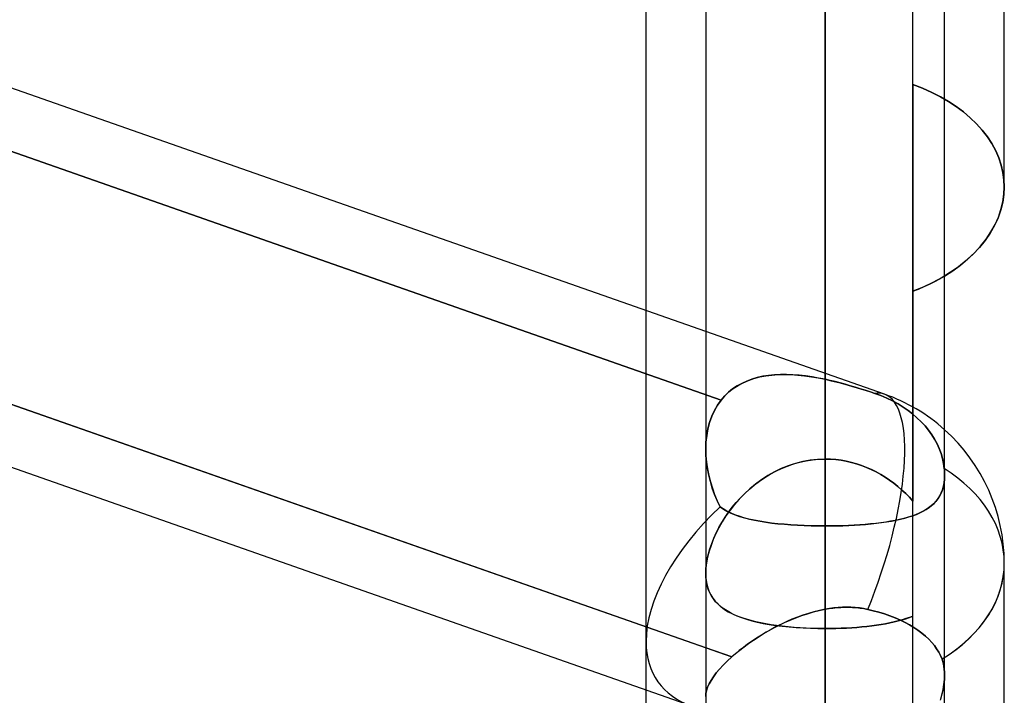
# Model space of a CAD drawing. Header units: millimetres. Extents: x -130 to 54, y -185 to 185.
# Tile 54 of 78: x -28.93 to -23.69, y 31.58 to 35.18. Entities that reach past the tile are written whole.
import ezdxf

# ---------------------------------------------------------------- set-up
doc = ezdxf.new("R2010")
doc.units = ezdxf.units.MM
doc.layers.add('MAIN-1', color=7, linetype='Continuous')
doc.layers.add('MAIN-2', color=7, linetype='Continuous')

msp = doc.modelspace()

# ---------------------------------------------------------------- linework, layer by layer
at = {"layer": 'MAIN-1'}
for p, q in [((-24.6475, 96.649), (-24.6475, 0)), ((-25.2825, 96.053), (-25.2825, 0)), ((-24.0125, 0), (-24.0125, 96.053)), ((-25.2825, 33.5162), (-36.8125, 37.5608)), ((-23.695, 34.2863), (-23.695, 36.3251)), ((-25.2825, 31.8333), (-36.8125, 35.8779)), ((-25.6, 33.6276), (-25.6, 35.6499)), ((-25.357, 31.5235), (-36.8125, 35.542)), ((-24.6475, 35.1758), (-24.6475, 32.4817)), ((-23.7028, 34.2064), (-23.697, 34.2466)), ((-23.697, 34.2466), (-23.695, 34.2863)), ((-23.7127, 34.1659), (-23.7028, 34.2064)), ((-23.7265, 34.1254), (-23.7127, 34.1659)), ((-23.7661, 34.046), (-23.7443, 34.0853)), ((-23.7443, 34.0853), (-23.7265, 34.1254)), ((-23.7919, 34.0076), (-23.7661, 34.046)), ((-23.8214, 33.9705), (-23.7919, 34.0076)), ((-23.8901, 33.9011), (-23.8542, 33.935)), ((-23.8542, 33.935), (-23.8214, 33.9705)), ((-23.9285, 33.8692), (-23.8901, 33.9011)), ((-24.0125, 33.8118), (-23.9692, 33.8396)), ((-23.9692, 33.8396), (-23.9285, 33.8692)), ((-23.695, 30.2452), (-23.695, 32.284)), ((-25.6, 26.195), (-25.6, 31.6087))]:
    msp.add_line(p, q, dxfattribs=at)
msp.add_arc((-24.6475, 32.284), 0.9525, 359.9999, 48.1898, dxfattribs=at)
msp.add_ellipse((-24.6475, 32.284), major_axis=(0.9525, 0), ratio=0.707107, start_param=-0.84107, end_param=0, dxfattribs=at)
at = {"layer": 'MAIN-2'}
for p, q in [((-24.6475, 0), (-24.6475, 96.649)), ((-24.6475, 0), (-24.6475, 95.8098)), ((-24.1812, 34.8314), (-24.1812, 45.72)), ((-24.6475, 32.8374), (-24.6475, 42.799)), ((-24.1812, 32.002), (-24.1812, 41.7329)), ((-24.6475, 41.529), (-24.6475, 31.9357)), ((-36.866, 37.2437), (-25.2008, 33.1516)), ((-25.2008, 33.1516), (-36.866, 37.2437)), ((-24.6475, 36.4423), (-24.6475, 32.8374)), ((-24.6475, 32.8374), (-24.6475, 36.4423)), ((-24.6475, 33.262), (-24.6475, 36.1838)), ((-24.6475, 36.1838), (-24.6475, 33.262)), ((-36.8358, 35.8861), (-25.1445, 31.7849)), ((-25.2825, 35.6622), (-25.2825, 32.891)), ((-24.6475, 35.1758), (-24.6475, 32.4817)), ((-24.6475, 32.4817), (-24.6475, 35.1758)), ((-24.6475, 31.5805), (-24.6475, 35.1758)), ((-24.6475, 35.1758), (-24.6475, 31.5805)), ((-24.1299, 34.8111), (-24.1812, 34.8314)), ((-24.1812, 34.8314), (-24.1812, 32.614)), ((-24.1812, 34.8314), (-24.1299, 34.8111)), ((-24.0808, 34.789), (-24.1299, 34.8111)), ((-24.1299, 34.8111), (-24.0808, 34.789)), ((-24.0344, 34.7652), (-24.0808, 34.789)), ((-24.0808, 34.789), (-24.0344, 34.7652)), ((-23.9911, 34.74), (-24.0344, 34.7652)), ((-24.0344, 34.7652), (-23.9911, 34.74)), ((-23.9508, 34.7135), (-23.9911, 34.74)), ((-23.9911, 34.74), (-23.9508, 34.7135)), ((-23.9125, 34.6848), (-23.9508, 34.7135)), ((-23.9508, 34.7135), (-23.9125, 34.6848)), ((-23.8764, 34.6542), (-23.9125, 34.6848)), ((-23.9125, 34.6848), (-23.8764, 34.6542)), ((-23.8429, 34.6219), (-23.8764, 34.6542)), ((-23.8764, 34.6542), (-23.8429, 34.6219)), ((-23.8123, 34.5879), (-23.8429, 34.6219)), ((-23.8429, 34.6219), (-23.8123, 34.5879)), ((-23.7848, 34.5526), (-23.8123, 34.5879)), ((-23.8123, 34.5879), (-23.7848, 34.5526)), ((-23.7609, 34.5161), (-23.7848, 34.5526)), ((-23.7848, 34.5526), (-23.7609, 34.5161)), ((-23.7407, 34.4785), (-23.7609, 34.5161)), ((-23.7609, 34.5161), (-23.7407, 34.4785)), ((-23.7242, 34.4403), (-23.7407, 34.4785)), ((-23.7407, 34.4785), (-23.7242, 34.4403)), ((-23.7114, 34.4017), (-23.7242, 34.4403)), ((-23.7242, 34.4403), (-23.7114, 34.4017)), ((-23.7023, 34.363), (-23.7114, 34.4017)), ((-23.7114, 34.4017), (-23.7023, 34.363)), ((-23.6968, 34.3244), (-23.7023, 34.363)), ((-23.7023, 34.363), (-23.6968, 34.3244)), ((-23.695, 34.2863), (-23.6968, 34.3244)), ((-23.6968, 34.3244), (-23.695, 34.2863)), ((-23.697, 34.2457), (-23.7032, 34.2045)), ((-23.695, 34.2863), (-23.697, 34.2457)), ((-23.7032, 34.2045), (-23.7135, 34.1631)), ((-23.7135, 34.1631), (-23.7279, 34.1217)), ((-23.7279, 34.1217), (-23.7466, 34.0808)), ((-23.7694, 34.0406), (-23.7964, 34.0016)), ((-23.7466, 34.0808), (-23.7694, 34.0406)), ((-23.7964, 34.0016), (-23.8272, 33.9639)), ((-23.8614, 33.9278), (-23.8986, 33.8936)), ((-23.8272, 33.9639), (-23.8614, 33.9278)), ((-23.8986, 33.8936), (-23.9386, 33.8615)), ((-23.9808, 33.8318), (-24.0261, 33.8038)), ((-23.9386, 33.8615), (-23.9808, 33.8318)), ((-24.0748, 33.7775), (-24.1267, 33.7529)), ((-24.1216, 33.7552), (-24.0929, 33.7685)), ((-24.0929, 33.7685), (-24.0651, 33.7824)), ((-24.0261, 33.8038), (-24.0748, 33.7775)), ((-24.0651, 33.7824), (-24.0383, 33.7969)), ((-24.0383, 33.7969), (-24.0125, 33.8118)), ((-24.1267, 33.7529), (-24.1812, 33.7304)), ((-24.1812, 33.7304), (-24.1511, 33.7425)), ((-24.1812, 30.8639), (-24.1812, 33.7304)), ((-24.1511, 33.7425), (-24.1216, 33.7552)), ((-25.6, 31.8663), (-25.6, 33.6276)), ((-24.3322, 33.1828), (-25.2825, 33.5162)), ((-25.0647, 33.2527), (-25.091, 33.2406)), ((-25.0838, 33.2442), (-25.0556, 33.2564)), ((-25.037, 33.263), (-25.0647, 33.2527)), ((-25.0556, 33.2564), (-25.0261, 33.2665)), ((-25.0083, 33.2714), (-25.037, 33.263)), ((-25.0261, 33.2665), (-24.9954, 33.2746)), ((-24.9787, 33.278), (-25.0083, 33.2714)), ((-24.9954, 33.2746), (-24.9637, 33.2807)), ((-24.9482, 33.2829), (-24.9787, 33.278)), ((-24.9637, 33.2807), (-24.9311, 33.2849)), ((-24.9169, 33.2861), (-24.9482, 33.2829)), ((-24.9311, 33.2849), (-24.8976, 33.2873)), ((-24.8849, 33.2877), (-24.9169, 33.2861)), ((-24.8976, 33.2873), (-24.8633, 33.288)), ((-24.8524, 33.2879), (-24.8849, 33.2877)), ((-24.8633, 33.288), (-24.8284, 33.2871)), ((-24.8192, 33.2866), (-24.8524, 33.2879)), ((-24.8284, 33.2871), (-24.793, 33.2846)), ((-24.7856, 33.284), (-24.8192, 33.2866)), ((-24.793, 33.2846), (-24.7571, 33.2808)), ((-24.7515, 33.2801), (-24.7856, 33.284)), ((-24.7571, 33.2808), (-24.7208, 33.2757)), ((-24.7171, 33.2751), (-24.7515, 33.2801)), ((-24.7208, 33.2757), (-24.6843, 33.2694)), ((-24.6824, 33.269), (-24.7171, 33.2751)), ((-24.6843, 33.2694), (-24.6475, 33.262)), ((-24.6475, 33.262), (-24.6824, 33.269)), ((-24.6207, 33.256), (-24.6475, 33.262)), ((-24.6475, 33.262), (-24.6232, 33.2566)), ((-24.6232, 33.2566), (-24.5989, 33.2508)), ((-24.5939, 33.2496), (-24.6207, 33.256)), ((-24.5989, 33.2508), (-24.5746, 33.2447)), ((-24.5671, 33.2427), (-24.5939, 33.2496)), ((-25.1615, 33.1929), (-25.182, 33.1732)), ((-25.181, 33.1742), (-25.1594, 33.1948)), ((-25.1395, 33.2107), (-25.1615, 33.1929)), ((-25.1594, 33.1948), (-25.1359, 33.2133)), ((-25.1159, 33.2266), (-25.1395, 33.2107)), ((-25.1359, 33.2133), (-25.1107, 33.2298)), ((-25.091, 33.2406), (-25.1159, 33.2266)), ((-25.1107, 33.2298), (-25.0838, 33.2442)), ((-24.5746, 33.2447), (-24.5503, 33.2383)), ((-24.5404, 33.2356), (-24.5671, 33.2427)), ((-24.5503, 33.2383), (-24.526, 33.2315)), ((-24.5138, 33.228), (-24.5404, 33.2356)), ((-24.526, 33.2315), (-24.5018, 33.2245)), ((-24.4873, 33.2202), (-24.5138, 33.228)), ((-24.5018, 33.2245), (-24.4777, 33.2173)), ((-24.461, 33.2122), (-24.4873, 33.2202)), ((-24.4777, 33.2173), (-24.4537, 33.2099)), ((-24.4349, 33.2039), (-24.461, 33.2122)), ((-24.4537, 33.2099), (-24.43, 33.2023)), ((-24.4091, 33.1954), (-24.4349, 33.2039)), ((-24.43, 33.2023), (-24.4066, 33.1946)), ((-24.3836, 33.1868), (-24.4091, 33.1954)), ((-24.4066, 33.1946), (-24.3836, 33.1868)), ((-25.22, 33.1247), (-25.2008, 33.1516)), ((-25.2008, 33.1516), (-25.22, 33.1248)), ((-25.2008, 33.1516), (-25.181, 33.1742)), ((-25.182, 33.1732), (-25.2008, 33.1516)), ((-24.3519, 33.1751), (-24.3836, 33.1868)), ((-24.3836, 33.1868), (-24.3519, 33.1751)), ((-24.3203, 33.1618), (-24.3519, 33.1751)), ((-24.3519, 33.1751), (-24.3203, 33.1617)), ((-24.2895, 33.1469), (-24.3203, 33.1618)), ((-24.3203, 33.1617), (-24.2895, 33.1469)), ((-24.26, 33.1308), (-24.2895, 33.1469)), ((-24.2895, 33.1469), (-24.26, 33.1308)), ((-25.2509, 33.0651), (-25.2368, 33.0958)), ((-25.2367, 33.0961), (-25.2508, 33.0654)), ((-25.2368, 33.0958), (-25.22, 33.1247)), ((-25.22, 33.1248), (-25.2367, 33.0961)), ((-24.2322, 33.1137), (-24.26, 33.1308)), ((-24.26, 33.1308), (-24.2322, 33.1137)), ((-24.2065, 33.0961), (-24.2322, 33.1137)), ((-24.2322, 33.1137), (-24.2065, 33.0961)), ((-24.1827, 33.0779), (-24.2065, 33.0961)), ((-24.2065, 33.0961), (-24.1827, 33.0779)), ((-25.2624, 33.0328), (-25.2509, 33.0651)), ((-25.2508, 33.0654), (-25.2623, 33.0329)), ((-24.1594, 33.0579), (-24.1827, 33.0779)), ((-24.1827, 33.0779), (-24.1594, 33.0579)), ((-24.1371, 33.0366), (-24.1594, 33.0579)), ((-24.1594, 33.0579), (-24.1371, 33.0366)), ((-24.1162, 33.014), (-24.1371, 33.0366)), ((-24.1371, 33.0366), (-24.1162, 33.014)), ((-25.2713, 32.9988), (-25.2776, 32.9637)), ((-25.2775, 32.9639), (-25.2712, 32.999)), ((-25.2623, 33.0329), (-25.2713, 32.9988)), ((-25.2712, 32.999), (-25.2624, 33.0328)), ((-24.0972, 32.9906), (-24.1162, 33.014)), ((-24.1162, 33.014), (-24.0972, 32.9906)), ((-24.0802, 32.9669), (-24.0972, 32.9906)), ((-24.0972, 32.9906), (-24.0802, 32.9669)), ((-25.2813, 32.9277), (-25.2775, 32.9639)), ((-25.2776, 32.9637), (-25.2813, 32.9276)), ((-24.0655, 32.9431), (-24.0802, 32.9669)), ((-24.0802, 32.9669), (-24.0655, 32.9431)), ((-24.0527, 32.9194), (-24.0655, 32.9431)), ((-24.0655, 32.9431), (-24.0527, 32.9194)), ((-25.2825, 32.8908), (-25.2813, 32.9277)), ((-25.2813, 32.9276), (-25.2825, 32.8907)), ((-25.2815, 32.8565), (-25.2825, 32.8908)), ((-25.2825, 32.8907), (-25.2814, 32.856)), ((-24.0414, 32.8943), (-24.0527, 32.9194)), ((-24.0527, 32.9194), (-24.0414, 32.8943)), ((-24.0316, 32.8681), (-24.0414, 32.8943)), ((-24.0414, 32.8943), (-24.0316, 32.8681)), ((-25.2785, 32.8219), (-25.2815, 32.8565)), ((-25.2814, 32.856), (-25.2783, 32.821)), ((-24.7827, 32.8208), (-24.7493, 32.828)), ((-24.7274, 32.8316), (-24.7667, 32.8246)), ((-24.7493, 32.828), (-24.7156, 32.8332)), ((-24.6876, 32.8359), (-24.7274, 32.8316)), ((-24.7156, 32.8332), (-24.6817, 32.8363)), ((-24.6475, 32.8374), (-24.6876, 32.8359)), ((-24.6817, 32.8363), (-24.6475, 32.8374)), ((-24.6193, 32.8367), (-24.6475, 32.8374)), ((-24.6475, 32.8374), (-24.6192, 32.8367)), ((-24.5911, 32.8345), (-24.6193, 32.8367)), ((-24.6192, 32.8367), (-24.5911, 32.8345)), ((-24.5632, 32.831), (-24.5911, 32.8345)), ((-24.5911, 32.8345), (-24.5632, 32.831)), ((-24.5354, 32.826), (-24.5632, 32.831)), ((-24.5632, 32.831), (-24.5356, 32.8261)), ((-24.5356, 32.8261), (-24.5082, 32.8198)), ((-24.5078, 32.8197), (-24.5354, 32.826)), ((-24.0237, 32.8412), (-24.0316, 32.8681)), ((-24.0316, 32.8681), (-24.0237, 32.8412)), ((-24.018, 32.8141), (-24.0237, 32.8412)), ((-24.0237, 32.8412), (-24.018, 32.8141)), ((-25.2735, 32.7871), (-25.2785, 32.8219)), ((-25.2783, 32.821), (-25.2733, 32.7859)), ((-25.2666, 32.7523), (-25.2735, 32.7871)), ((-25.2733, 32.7859), (-25.2663, 32.751)), ((-24.8807, 32.7872), (-24.9167, 32.7698)), ((-24.9102, 32.7732), (-24.8794, 32.7878)), ((-24.8434, 32.8023), (-24.8807, 32.7872)), ((-24.8794, 32.7878), (-24.8478, 32.8006)), ((-24.8478, 32.8006), (-24.8156, 32.8117)), ((-24.8054, 32.8147), (-24.8434, 32.8023)), ((-24.8156, 32.8117), (-24.7827, 32.8208)), ((-24.7667, 32.8246), (-24.8054, 32.8147)), ((-24.5082, 32.8198), (-24.4811, 32.8122)), ((-24.4807, 32.8121), (-24.5078, 32.8197)), ((-24.4811, 32.8122), (-24.4544, 32.8033)), ((-24.454, 32.8032), (-24.4807, 32.8121)), ((-24.4544, 32.8033), (-24.428, 32.7931)), ((-24.4277, 32.793), (-24.454, 32.8032)), ((-24.428, 32.7931), (-24.4022, 32.7817)), ((-24.402, 32.7816), (-24.4277, 32.793)), ((-24.4022, 32.7817), (-24.377, 32.7692)), ((-24.3768, 32.769), (-24.402, 32.7816)), ((-24.0143, 32.7872), (-24.018, 32.8141)), ((-24.018, 32.8141), (-24.0143, 32.7872)), ((-24.0137, 32.7812), (-24.0143, 32.7872)), ((-24.0143, 32.7872), (-24.0137, 32.7812)), ((-24.0133, 32.7752), (-24.0137, 32.7812)), ((-24.0137, 32.7812), (-24.0133, 32.7752)), ((-24.0129, 32.7694), (-24.0133, 32.7752)), ((-24.0133, 32.7752), (-24.0129, 32.7694)), ((-25.2579, 32.7176), (-25.2666, 32.7523)), ((-25.2663, 32.751), (-25.2576, 32.7164)), ((-24.9851, 32.7286), (-25.0172, 32.705)), ((-24.9969, 32.7202), (-24.969, 32.7393)), ((-24.9516, 32.7502), (-24.9851, 32.7286)), ((-24.969, 32.7393), (-24.9401, 32.757)), ((-24.9167, 32.7698), (-24.9516, 32.7502)), ((-24.9401, 32.757), (-24.9102, 32.7732)), ((-24.377, 32.7692), (-24.3524, 32.7555)), ((-24.3522, 32.7554), (-24.3768, 32.769)), ((-24.3524, 32.7555), (-24.3284, 32.7409)), ((-24.3283, 32.7408), (-24.3522, 32.7554)), ((-24.3284, 32.7409), (-24.3051, 32.7252)), ((-24.305, 32.7251), (-24.3283, 32.7408)), ((-24.3051, 32.7252), (-24.2825, 32.7086)), ((-24.2825, 32.7086), (-24.305, 32.7251)), ((-24.0132, 32.7311), (-24.0155, 32.711)), ((-24.0154, 32.7116), (-24.0132, 32.7314)), ((-24.0132, 32.7314), (-24.0125, 32.7522)), ((-24.0125, 32.7521), (-24.0132, 32.7311)), ((-24.0127, 32.7636), (-24.0129, 32.7694)), ((-24.0129, 32.7694), (-24.0127, 32.7636)), ((-24.0125, 32.7578), (-24.0127, 32.7636)), ((-24.0127, 32.7636), (-24.0125, 32.7578)), ((-24.0125, 32.7522), (-24.0125, 32.7578)), ((-24.0125, 32.7578), (-24.0125, 32.7521)), ((-25.2475, 32.6832), (-25.2579, 32.7176)), ((-25.2576, 32.7164), (-25.2471, 32.6823)), ((-25.2353, 32.6495), (-25.2475, 32.6832)), ((-25.2471, 32.6823), (-25.2351, 32.6488)), ((-25.0478, 32.6797), (-25.0769, 32.6528)), ((-25.0743, 32.6553), (-25.0496, 32.6781)), ((-25.0496, 32.6781), (-25.0238, 32.6997)), ((-25.0172, 32.705), (-25.0478, 32.6797)), ((-25.0238, 32.6997), (-24.9969, 32.7202)), ((-24.2607, 32.6912), (-24.2825, 32.7086)), ((-24.2825, 32.7086), (-24.2606, 32.6912)), ((-24.2397, 32.673), (-24.2607, 32.6912)), ((-24.2606, 32.6912), (-24.2395, 32.6728)), ((-24.2194, 32.654), (-24.2397, 32.673)), ((-24.2395, 32.6728), (-24.2192, 32.6538)), ((-24.0244, 32.6736), (-24.031, 32.6567)), ((-24.0304, 32.6581), (-24.024, 32.6748)), ((-24.0192, 32.6917), (-24.0244, 32.6736)), ((-24.024, 32.6748), (-24.0189, 32.6927)), ((-24.0155, 32.711), (-24.0192, 32.6917)), ((-24.0189, 32.6927), (-24.0154, 32.7116)), ((-25.2216, 32.6165), (-25.2353, 32.6495)), ((-25.2351, 32.6488), (-25.2215, 32.6161)), ((-25.1041, 32.6247), (-25.1296, 32.5955)), ((-25.1202, 32.6067), (-25.0978, 32.6314)), ((-25.0769, 32.6528), (-25.1041, 32.6247)), ((-25.0978, 32.6314), (-25.0743, 32.6553)), ((-24.1999, 32.6343), (-24.2194, 32.654)), ((-24.2192, 32.6538), (-24.1998, 32.6342)), ((-24.1812, 32.614), (-24.1999, 32.6343)), ((-24.1998, 32.6342), (-24.1812, 32.614)), ((-24.0482, 32.6263), (-24.0588, 32.6126)), ((-24.0573, 32.6144), (-24.0471, 32.6279)), ((-24.0389, 32.6409), (-24.0482, 32.6263)), ((-24.0471, 32.6279), (-24.0381, 32.6424)), ((-24.031, 32.6567), (-24.0389, 32.6409)), ((-24.0381, 32.6424), (-24.0304, 32.6581)), ((-25.2064, 32.5843), (-25.2216, 32.6165)), ((-25.2215, 32.6161), (-25.2064, 32.5843)), ((-25.1893, 32.5722), (-25.2064, 32.5843)), ((-25.2064, 32.5843), (-25.1887, 32.5718)), ((-25.1706, 32.5611), (-25.1893, 32.5722)), ((-25.1887, 32.5718), (-25.1695, 32.5605)), ((-25.1532, 32.5656), (-25.1749, 32.535)), ((-25.1611, 32.5548), (-25.1413, 32.5811)), ((-25.1296, 32.5955), (-25.1532, 32.5656)), ((-25.1413, 32.5811), (-25.1202, 32.6067)), ((-24.1134, 32.5673), (-24.13, 32.5581)), ((-24.1261, 32.5602), (-24.11, 32.5695)), ((-24.098, 32.5774), (-24.1134, 32.5673)), ((-24.11, 32.5695), (-24.0951, 32.5794)), ((-24.0837, 32.5882), (-24.098, 32.5774)), ((-24.0951, 32.5794), (-24.0814, 32.5902)), ((-24.0707, 32.5999), (-24.0837, 32.5882)), ((-24.0814, 32.5902), (-24.0688, 32.6018)), ((-24.0588, 32.6126), (-24.0707, 32.5999)), ((-24.0688, 32.6018), (-24.0573, 32.6144)), ((-25.1967, 32.5004), (-25.1796, 32.5278)), ((-25.1749, 32.535), (-25.1946, 32.5039)), ((-25.1796, 32.5278), (-25.1611, 32.5548)), ((-25.1502, 32.5509), (-25.1706, 32.5611)), ((-25.1695, 32.5605), (-25.1487, 32.5502)), ((-25.1282, 32.5416), (-25.1502, 32.5509)), ((-25.1487, 32.5502), (-25.1263, 32.5409)), ((-25.1047, 32.5332), (-25.1282, 32.5416)), ((-25.1263, 32.5409), (-25.1025, 32.5325)), ((-25.0795, 32.5255), (-25.1047, 32.5332)), ((-25.1025, 32.5325), (-25.0773, 32.5249)), ((-25.0529, 32.5186), (-25.0795, 32.5255)), ((-25.0773, 32.5249), (-25.0507, 32.518)), ((-25.0247, 32.5123), (-25.0529, 32.5186)), ((-25.0507, 32.518), (-25.0227, 32.5119)), ((-24.9952, 32.5067), (-25.0247, 32.5123)), ((-25.0227, 32.5119), (-24.9935, 32.5064)), ((-24.2953, 32.5075), (-24.2704, 32.5123)), ((-24.2514, 32.5164), (-24.275, 32.5113)), ((-24.2704, 32.5123), (-24.2465, 32.5175)), ((-24.2286, 32.5219), (-24.2514, 32.5164)), ((-24.2465, 32.5175), (-24.2236, 32.5232)), ((-24.2069, 32.528), (-24.2286, 32.5219)), ((-24.2236, 32.5232), (-24.2019, 32.5295)), ((-24.1861, 32.5346), (-24.2069, 32.528)), ((-24.2019, 32.5295), (-24.1812, 32.5363)), ((-24.1664, 32.5418), (-24.1861, 32.5346)), ((-24.1812, 32.5363), (-24.1617, 32.5436)), ((-24.1477, 32.5496), (-24.1664, 32.5418)), ((-24.1617, 32.5436), (-24.1433, 32.5516)), ((-24.13, 32.5581), (-24.1477, 32.5496)), ((-24.1433, 32.5516), (-24.1261, 32.5602)), ((-25.2125, 32.4726), (-25.2284, 32.4412)), ((-25.2267, 32.4447), (-25.2125, 32.4727)), ((-25.1946, 32.5039), (-25.2125, 32.4726)), ((-25.2125, 32.4727), (-25.1967, 32.5004)), ((-24.9645, 32.5018), (-24.9952, 32.5067)), ((-24.9935, 32.5064), (-24.963, 32.5015)), ((-24.9326, 32.4974), (-24.9645, 32.5018)), ((-24.963, 32.5015), (-24.9313, 32.4973)), ((-24.8996, 32.4937), (-24.9326, 32.4974)), ((-24.9313, 32.4973), (-24.8985, 32.4935)), ((-24.8656, 32.4904), (-24.8996, 32.4937)), ((-24.8985, 32.4935), (-24.8646, 32.4904)), ((-24.8305, 32.4877), (-24.8656, 32.4904)), ((-24.8646, 32.4904), (-24.8299, 32.4877)), ((-24.7948, 32.4855), (-24.8305, 32.4877)), ((-24.8299, 32.4877), (-24.7945, 32.4855)), ((-24.7586, 32.4839), (-24.7948, 32.4855)), ((-24.7945, 32.4855), (-24.7584, 32.4838)), ((-24.7219, 32.4827), (-24.7586, 32.4839)), ((-24.7584, 32.4838), (-24.7219, 32.4827)), ((-24.6848, 32.4819), (-24.7219, 32.4827)), ((-24.7219, 32.4827), (-24.6849, 32.482)), ((-24.6849, 32.482), (-24.6475, 32.4817)), ((-24.6475, 32.4817), (-24.6848, 32.4819)), ((-24.6475, 32.4817), (-24.6159, 32.4819)), ((-24.6161, 32.4819), (-24.6475, 32.4817)), ((-24.6475, 32.4817), (-24.6475, 0)), ((-24.6475, 32.4817), (-24.6475, 28.8864)), ((-24.6475, 28.8864), (-24.6475, 32.4817)), ((-24.585, 32.4824), (-24.6161, 32.4819)), ((-24.6159, 32.4819), (-24.5845, 32.4824)), ((-24.5542, 32.4832), (-24.585, 32.4824)), ((-24.5845, 32.4824), (-24.5534, 32.4832)), ((-24.5237, 32.4844), (-24.5542, 32.4832)), ((-24.5534, 32.4832), (-24.5225, 32.4844)), ((-24.4936, 32.4859), (-24.5237, 32.4844)), ((-24.5225, 32.4844), (-24.492, 32.486)), ((-24.464, 32.4878), (-24.4936, 32.4859)), ((-24.492, 32.486), (-24.4618, 32.4879)), ((-24.4348, 32.49), (-24.464, 32.4878)), ((-24.4618, 32.4879), (-24.4322, 32.4902)), ((-24.4062, 32.4926), (-24.4348, 32.49)), ((-24.4322, 32.4902), (-24.4032, 32.4929)), ((-24.3783, 32.4955), (-24.4062, 32.4926)), ((-24.4032, 32.4929), (-24.3751, 32.4959)), ((-24.3513, 32.4988), (-24.3783, 32.4955)), ((-24.3751, 32.4959), (-24.3476, 32.4993)), ((-24.325, 32.5026), (-24.3513, 32.4988)), ((-24.3476, 32.4993), (-24.321, 32.5032)), ((-24.2995, 32.5067), (-24.325, 32.5026)), ((-24.321, 32.5032), (-24.2953, 32.5075)), ((-24.275, 32.5113), (-24.2995, 32.5067)), ((-25.2424, 32.4096), (-25.2544, 32.3782)), ((-25.2507, 32.3886), (-25.2395, 32.4166)), ((-25.2284, 32.4412), (-25.2424, 32.4096)), ((-25.2395, 32.4166), (-25.2267, 32.4447)), ((-25.2682, 32.3333), (-25.2603, 32.3608)), ((-25.2544, 32.3782), (-25.2644, 32.3471)), ((-25.2603, 32.3608), (-25.2507, 32.3886)), ((-25.2789, 32.2799), (-25.2744, 32.3063)), ((-25.2723, 32.3164), (-25.278, 32.2864)), ((-25.2744, 32.3063), (-25.2682, 32.3333)), ((-25.2644, 32.3471), (-25.2723, 32.3164)), ((-25.2814, 32.2576), (-25.2825, 32.2303)), ((-25.2825, 32.2303), (-25.2816, 32.2545)), ((-25.2816, 32.2545), (-25.2789, 32.2799)), ((-25.278, 32.2864), (-25.2814, 32.2576)), ((-25.2825, 32.2303), (-25.2815, 32.2046)), ((-25.2817, 32.2073), (-25.2825, 32.2303)), ((-25.2791, 32.1854), (-25.2817, 32.2073)), ((-25.2815, 32.2046), (-25.2782, 32.1802)), ((-25.2748, 32.1646), (-25.2791, 32.1854)), ((-25.2782, 32.1802), (-25.2728, 32.1573)), ((-25.2689, 32.145), (-25.2748, 32.1646)), ((-25.2728, 32.1573), (-25.2654, 32.1359)), ((-25.2614, 32.1267), (-25.2689, 32.145)), ((-25.2654, 32.1359), (-25.256, 32.1161)), ((-25.2523, 32.1096), (-25.2614, 32.1267)), ((-25.256, 32.1161), (-25.2448, 32.0979)), ((-25.2418, 32.0936), (-25.2523, 32.1096)), ((-25.2448, 32.0979), (-25.2318, 32.081)), ((-25.2299, 32.0788), (-25.2418, 32.0936)), ((-25.2318, 32.081), (-25.2171, 32.0655)), ((-25.2166, 32.065), (-25.2299, 32.0788)), ((-25.2171, 32.0655), (-25.2007, 32.0512)), ((-25.2021, 32.0522), (-25.2166, 32.065)), ((-25.1863, 32.0404), (-25.2021, 32.0522)), ((-25.2007, 32.0512), (-25.1826, 32.0379)), ((-24.6246, 32.0423), (-24.6475, 32.0385)), ((-24.6475, 32.0385), (-24.6267, 32.042)), ((-24.6267, 32.042), (-24.606, 32.0449)), ((-24.6016, 32.0454), (-24.6246, 32.0423)), ((-24.606, 32.0449), (-24.5852, 32.0471)), ((-24.5787, 32.0476), (-24.6016, 32.0454)), ((-24.5852, 32.0471), (-24.5644, 32.0486)), ((-24.5558, 32.049), (-24.5787, 32.0476)), ((-24.5644, 32.0486), (-24.5437, 32.0494)), ((-24.533, 32.0495), (-24.5558, 32.049)), ((-24.5437, 32.0494), (-24.523, 32.0494)), ((-24.5103, 32.0491), (-24.533, 32.0495)), ((-24.523, 32.0494), (-24.5024, 32.0487)), ((-24.4877, 32.0477), (-24.5103, 32.0491)), ((-24.5024, 32.0487), (-24.4818, 32.0472)), ((-24.4653, 32.0454), (-24.4877, 32.0477)), ((-24.4818, 32.0472), (-24.4614, 32.0449)), ((-24.4431, 32.0421), (-24.4653, 32.0454)), ((-24.4614, 32.0449), (-24.4411, 32.0418)), ((-24.421, 32.0378), (-24.4431, 32.0421)), ((-24.4411, 32.0418), (-24.421, 32.0378)), ((-25.1692, 32.0294), (-25.1863, 32.0404)), ((-25.1826, 32.0379), (-25.1627, 32.0256)), ((-25.1509, 32.0191), (-25.1692, 32.0294)), ((-25.1627, 32.0256), (-25.1411, 32.0142)), ((-25.1314, 32.0096), (-25.1509, 32.0191)), ((-25.1411, 32.0142), (-25.1179, 32.0037)), ((-25.1106, 32.0008), (-25.1314, 32.0096)), ((-25.1179, 32.0037), (-25.0929, 31.9941)), ((-25.0888, 31.9926), (-25.1106, 32.0008)), ((-25.0929, 31.9941), (-25.0663, 31.9853)), ((-25.0657, 31.9851), (-25.0888, 31.9926)), ((-24.8332, 31.9811), (-24.803, 31.9934)), ((-24.7952, 31.9964), (-24.8239, 31.985)), ((-24.803, 31.9934), (-24.7724, 32.0047)), ((-24.7661, 32.0069), (-24.7952, 31.9964)), ((-24.7724, 32.0047), (-24.7415, 32.015)), ((-24.7368, 32.0165), (-24.7661, 32.0069)), ((-24.7415, 32.015), (-24.7104, 32.0241)), ((-24.7072, 32.025), (-24.7368, 32.0165)), ((-24.7104, 32.0241), (-24.679, 32.032)), ((-24.6774, 32.0323), (-24.7072, 32.025)), ((-24.679, 32.032), (-24.6475, 32.0385)), ((-24.6475, 32.0385), (-24.6774, 32.0323)), ((-24.6475, 0), (-24.6475, 32.0385)), ((-24.6475, 32.0385), (-24.6475, 0)), ((-24.421, 32.0378), (-24.3915, 32.0308)), ((-24.3915, 32.0308), (-24.421, 32.0378)), ((-24.3915, 32.0308), (-24.3619, 32.0227)), ((-24.3619, 32.0227), (-24.3915, 32.0308)), ((-24.3619, 32.0227), (-24.3322, 32.0136)), ((-24.3322, 32.0136), (-24.3619, 32.0227)), ((-24.3322, 32.0136), (-24.3029, 32.0033)), ((-24.3029, 32.0033), (-24.3322, 32.0136)), ((-24.3029, 32.0033), (-24.2746, 31.9922)), ((-24.2746, 31.9922), (-24.3029, 32.0033)), ((-24.2746, 31.9922), (-24.2476, 31.9803)), ((-24.2476, 31.9803), (-24.2746, 31.9922)), ((-24.2389, 31.9822), (-24.2189, 31.9884)), ((-24.2185, 31.9885), (-24.2384, 31.9823)), ((-24.2189, 31.9884), (-24.1996, 31.995)), ((-24.1994, 31.995), (-24.2185, 31.9885)), ((-24.1996, 31.995), (-24.1812, 32.002)), ((-24.1812, 32.002), (-24.1994, 31.995)), ((-25.0663, 31.9853), (-25.0382, 31.9772)), ((-25.0416, 31.9781), (-25.0657, 31.9851)), ((-25.0165, 31.9718), (-25.0416, 31.9781)), ((-25.0382, 31.9772), (-25.0085, 31.9699)), ((-24.9902, 31.966), (-25.0165, 31.9718)), ((-25.0085, 31.9699), (-24.9774, 31.9634)), ((-24.963, 31.9607), (-24.9902, 31.966)), ((-24.9774, 31.9634), (-24.9449, 31.9576)), ((-24.9348, 31.9559), (-24.963, 31.9607)), ((-24.9492, 31.9234), (-24.9211, 31.9389)), ((-24.9449, 31.9576), (-24.9111, 31.9524)), ((-24.9056, 31.9517), (-24.9348, 31.9559)), ((-24.9076, 31.946), (-24.9346, 31.9316)), ((-24.9211, 31.9389), (-24.8923, 31.9537)), ((-24.9111, 31.9524), (-24.876, 31.948)), ((-24.8802, 31.9597), (-24.9076, 31.946)), ((-24.8755, 31.948), (-24.9056, 31.9517)), ((-24.8923, 31.9537), (-24.863, 31.9678)), ((-24.8522, 31.9727), (-24.8802, 31.9597)), ((-24.876, 31.948), (-24.8397, 31.9442)), ((-24.8445, 31.9447), (-24.8755, 31.948)), ((-24.863, 31.9678), (-24.8332, 31.9811)), ((-24.8239, 31.985), (-24.8522, 31.9727)), ((-24.8128, 31.9419), (-24.8445, 31.9447)), ((-24.8397, 31.9442), (-24.8025, 31.9411)), ((-24.7805, 31.9397), (-24.8128, 31.9419)), ((-24.8025, 31.9411), (-24.7646, 31.9388)), ((-24.7478, 31.9379), (-24.7805, 31.9397)), ((-24.7646, 31.9388), (-24.7261, 31.937)), ((-24.7147, 31.9367), (-24.7478, 31.9379)), ((-24.7261, 31.937), (-24.687, 31.936)), ((-24.6812, 31.9359), (-24.7147, 31.9367)), ((-24.687, 31.936), (-24.6475, 31.9357)), ((-24.6475, 31.9357), (-24.6812, 31.9359)), ((-24.6188, 31.9359), (-24.5903, 31.9364)), ((-24.5901, 31.9364), (-24.6187, 31.9359)), ((-24.5903, 31.9364), (-24.5621, 31.9373)), ((-24.5618, 31.9373), (-24.5901, 31.9364)), ((-24.5621, 31.9373), (-24.5341, 31.9386)), ((-24.5338, 31.9386), (-24.5618, 31.9373)), ((-24.5341, 31.9386), (-24.5064, 31.9402)), ((-24.5061, 31.9402), (-24.5338, 31.9386)), ((-24.5064, 31.9402), (-24.4791, 31.9422)), ((-24.4788, 31.9422), (-24.5061, 31.9402)), ((-24.4791, 31.9422), (-24.4521, 31.9445)), ((-24.4518, 31.9446), (-24.4788, 31.9422)), ((-24.4521, 31.9445), (-24.4257, 31.9473)), ((-24.4253, 31.9473), (-24.4518, 31.9446)), ((-24.4257, 31.9473), (-24.3999, 31.9503)), ((-24.3995, 31.9504), (-24.4253, 31.9473)), ((-24.3999, 31.9503), (-24.3748, 31.9537)), ((-24.3743, 31.9538), (-24.3995, 31.9504)), ((-24.3748, 31.9537), (-24.3503, 31.9575)), ((-24.3498, 31.9576), (-24.3743, 31.9538)), ((-24.3503, 31.9575), (-24.3265, 31.9617)), ((-24.3261, 31.9618), (-24.3498, 31.9576)), ((-24.3265, 31.9617), (-24.3035, 31.9662)), ((-24.303, 31.9663), (-24.3261, 31.9618)), ((-24.3035, 31.9662), (-24.2812, 31.9712)), ((-24.2807, 31.9713), (-24.303, 31.9663)), ((-24.2812, 31.9712), (-24.2597, 31.9765)), ((-24.2592, 31.9766), (-24.2807, 31.9713)), ((-24.2597, 31.9765), (-24.2389, 31.9822)), ((-24.2384, 31.9823), (-24.2592, 31.9766)), ((-24.2476, 31.9803), (-24.2223, 31.9678)), ((-24.2223, 31.9678), (-24.2476, 31.9803)), ((-24.2223, 31.9678), (-24.1989, 31.9551)), ((-24.1989, 31.9551), (-24.2223, 31.9678)), ((-24.1989, 31.9551), (-24.1767, 31.9417)), ((-24.1767, 31.9417), (-24.1989, 31.9551)), ((-24.1767, 31.9417), (-24.1551, 31.9273)), ((-24.1551, 31.9273), (-24.1767, 31.9417)), ((-25.0119, 31.8854), (-25.0363, 31.8691)), ((-25.0294, 31.8738), (-25.0034, 31.8908)), ((-24.9868, 31.9013), (-25.0119, 31.8854)), ((-25.0034, 31.8908), (-24.9767, 31.9074)), ((-24.961, 31.9167), (-24.9868, 31.9013)), ((-24.9767, 31.9074), (-24.9492, 31.9234)), ((-24.9346, 31.9316), (-24.961, 31.9167)), ((-24.6475, 31.9357), (-24.6188, 31.9359)), ((-24.6187, 31.9359), (-24.6475, 31.9357)), ((-24.6475, 31.9357), (-24.6475, 30.8533)), ((-24.6475, 30.8533), (-24.6475, 31.9357)), ((-24.1551, 31.9273), (-24.1343, 31.9118)), ((-24.1343, 31.9118), (-24.1551, 31.9273)), ((-24.1343, 31.9118), (-24.1149, 31.8957)), ((-24.1149, 31.8957), (-24.1343, 31.9118)), ((-24.1149, 31.8957), (-24.0971, 31.879)), ((-24.0971, 31.879), (-24.1149, 31.8957)), ((-25.6, 31.6087), (-25.6, 31.8663)), ((-25.1445, 31.7849), (-25.2825, 31.8333)), ((-25.0826, 31.8358), (-25.1043, 31.8189)), ((-25.1018, 31.8208), (-25.0786, 31.8388)), ((-25.0599, 31.8525), (-25.0826, 31.8358)), ((-25.0786, 31.8388), (-25.0544, 31.8565)), ((-25.0363, 31.8691), (-25.0599, 31.8525)), ((-25.0544, 31.8565), (-25.0294, 31.8738)), ((-24.0971, 31.879), (-24.0811, 31.862)), ((-24.0811, 31.862), (-24.0971, 31.879)), ((-24.0811, 31.862), (-24.067, 31.8451)), ((-24.067, 31.8451), (-24.0811, 31.862)), ((-24.067, 31.8451), (-24.0549, 31.8284)), ((-24.0549, 31.8284), (-24.067, 31.8451)), ((-25.1445, 31.7849), (-25.1681, 31.7631)), ((-25.168, 31.7631), (-25.1445, 31.7849)), ((-25.1445, 31.7849), (-25.1238, 31.8028)), ((-25.1249, 31.8019), (-25.1445, 31.7849)), ((-25.1043, 31.8189), (-25.1249, 31.8019)), ((-25.1238, 31.8028), (-25.1018, 31.8208)), ((-24.0549, 31.8284), (-24.044, 31.8107)), ((-24.044, 31.8107), (-24.0549, 31.8284)), ((-24.044, 31.8107), (-24.0343, 31.7923)), ((-24.0344, 31.7923), (-24.044, 31.8107)), ((-24.0263, 31.7734), (-24.0344, 31.7923)), ((-24.0343, 31.7923), (-24.0263, 31.7734)), ((-25.1898, 31.7414), (-25.2093, 31.7201)), ((-25.209, 31.7203), (-25.1896, 31.7416)), ((-25.1681, 31.7631), (-25.1898, 31.7414)), ((-25.1896, 31.7416), (-25.168, 31.7631)), ((-24.0263, 31.7734), (-24.0221, 31.7608)), ((-24.0221, 31.7608), (-24.0263, 31.7734)), ((-24.0221, 31.7608), (-24.0186, 31.7475)), ((-24.0187, 31.7475), (-24.0221, 31.7608)), ((-24.0159, 31.7337), (-24.0187, 31.7475)), ((-24.0186, 31.7475), (-24.0159, 31.7337)), ((-24.0159, 31.7337), (-24.014, 31.7193)), ((-24.014, 31.7193), (-24.0159, 31.7337)), ((-25.2541, 31.6599), (-25.2414, 31.6793)), ((-25.2415, 31.6792), (-25.2541, 31.6598)), ((-25.2265, 31.6993), (-25.2415, 31.6792)), ((-25.2414, 31.6793), (-25.2264, 31.6995)), ((-25.2093, 31.7201), (-25.2265, 31.6993)), ((-25.2264, 31.6995), (-25.209, 31.7203)), ((-24.014, 31.7193), (-24.0129, 31.7045)), ((-24.0129, 31.7044), (-24.014, 31.7193)), ((-24.0134, 31.6643), (-24.0125, 31.6891)), ((-24.0125, 31.6892), (-24.0133, 31.665)), ((-24.0129, 31.7045), (-24.0125, 31.6892)), ((-24.0125, 31.6891), (-24.0129, 31.7044)), ((-25.2725, 31.6231), (-25.2781, 31.6061)), ((-25.278, 31.6064), (-25.2724, 31.6234)), ((-25.2645, 31.6411), (-25.2725, 31.6231)), ((-25.2724, 31.6234), (-25.2644, 31.6413)), ((-25.2541, 31.6598), (-25.2645, 31.6411)), ((-25.2644, 31.6413), (-25.2541, 31.6599)), ((-24.0207, 31.6114), (-24.0161, 31.6384)), ((-24.016, 31.6397), (-24.0203, 31.6134)), ((-24.0161, 31.6384), (-24.0134, 31.6643)), ((-24.0133, 31.665), (-24.016, 31.6397)), ((-25.2825, 31.5751), (-25.2814, 31.5903)), ((-25.2814, 31.5901), (-25.2825, 31.5749)), ((-25.2814, 31.5903), (-25.278, 31.6064)), ((-25.2781, 31.6061), (-25.2814, 31.5901)), ((-24.0351, 31.5553), (-24.0271, 31.5836)), ((-24.0264, 31.5863), (-24.034, 31.5587)), ((-24.0271, 31.5836), (-24.0207, 31.6114)), ((-24.0203, 31.6134), (-24.0264, 31.5863))]:
    msp.add_line(p, q, dxfattribs=at)
msp.add_arc((-24.6475, 32.284), 0.9525, 48.1898, 70.6707, dxfattribs=at)
for major_axis, ratio, start_param, end_param in [((-0.3153, -0.8988), 0.314247, 1.404797, 3.141592), ((-0.3153, -0.8988), 0.314247, 1.404797, 3.141592), ((-0.3153, -0.8988), 0.314247, -3.137137, -2.97457), ((-0.3153, -0.8988), 0.314247, -3.137137, -2.97457), ((-0.3153, -0.8988), 0.314247, 3.141592, 3.146048), ((-0.3153, -0.8988), 0.314247, 3.141592, 3.146048), ((0.9525, 0), 0.707107, 0, 0.843565), ((0.9525, 0), 0.707107, 0, 0.843565), ((0.8897, 0.6307), 0.539402, 1.832586, 2.776518), ((0.8897, 0.6307), 0.539402, 1.832586, 2.776518), ((0.9525, 0), 0.707107, -0.860405, 0), ((0.8897, 0.6307), 0.539402, 2.776518, 3.510445), ((0.8897, 0.6307), 0.539402, 2.776518, 3.510445), ((0.9525, 0), 0.707107, -0.860405, -0.84107)]:
    msp.add_ellipse((-24.6475, 32.284), major_axis=major_axis, ratio=ratio, start_param=start_param, end_param=end_param, dxfattribs=at)

doc.saveas('drawing.dxf')
